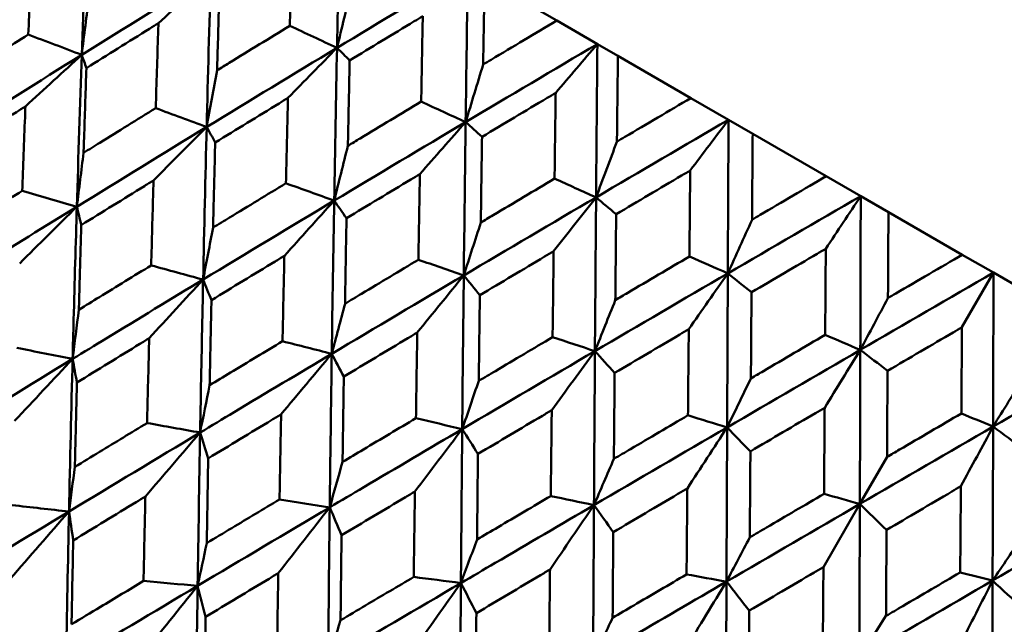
# Model space of a CAD drawing. Header units: millimetres. Extents: x 563 to 2732, y 83 to 2094.
# Tile 58 of 74: x 979.3 to 987.17, y 295.53 to 300.36. Entities that reach past the tile are written whole.
import ezdxf

# ---------------------------------------------------------------- set-up
doc = ezdxf.new("R2010")
doc.units = ezdxf.units.MM
doc.header["$LTSCALE"] = 10
doc.layers.add('Widoczne (ISO)', color=7, linetype='Continuous', lineweight=50)

msp = doc.modelspace()

# ---------------------------------------------------------------- linework, layer by layer
at = {"layer": 'Widoczne (ISO)'}
for p, q in [((983.5911, 300.3517), (983.015, 300.6843)), ((983.5911, 300.3517), (983.9164, 300.1639)), ((983.9164, 300.1639), (984.0802, 300.0693)), ((984.6632, 299.7327), (984.0802, 300.0693)), ((984.6632, 299.7327), (984.9643, 299.5589)), ((984.9643, 299.5589), (985.1572, 299.4475)), ((985.7449, 299.1082), (985.1572, 299.4475)), ((985.7449, 299.1082), (986.0204, 298.9491)), ((986.0204, 298.9491), (986.2418, 298.8213)), ((986.8319, 298.4806), (986.2418, 298.8213)), ((986.8319, 298.4806), (987.0808, 298.3369)), ((986.8287, 297.9002), (987.0808, 298.3369)), ((987.0808, 298.3369), (987.3298, 298.1931)), ((986.2304, 296.8639), (986.0134, 296.488)), ((985.7225, 295.9843), (986.0134, 296.488))]:
    msp.add_line(p, q, dxfattribs=at)
msp.add_circle((1001.597, 323.4797), 50, dxfattribs=at)
for points in [[(981.8623, 301.3498), (981.853, 300.945), (981.8443, 300.5396), (981.8362, 300.1337)], [(979.8408, 301.2857), (979.8251, 300.8836), (979.8103, 300.4808), (979.7964, 300.0774)], [(982.8811, 300.7616), (982.5321, 300.553), (982.1837, 300.3436), (981.8362, 300.1337)], [(982.8811, 300.7616), (982.8749, 300.355), (982.8691, 299.9479), (982.8638, 299.5404)], [(980.8272, 300.7162), (980.4826, 300.504), (980.139, 300.291), (979.7964, 300.0774)], [(980.4093, 300.3309), (980.5487, 300.4598), (980.688, 300.5883), (980.8272, 300.7162)], [(980.8272, 300.7162), (980.8156, 300.3117), (980.8047, 299.9067), (980.7946, 299.5011)], [(981.9497, 300.6093), (981.9117, 300.4505), (981.8738, 300.292), (981.8362, 300.1337)], [(979.8543, 300.5452), (979.8348, 300.3891), (979.8155, 300.2331), (979.7964, 300.0774)], [(981.8362, 300.1337), (981.7103, 300.1924), (981.5844, 300.2511), (981.4585, 300.3098)], [(979.7964, 300.0774), (979.654, 300.1316), (979.5116, 300.1857), (979.3693, 300.2399)], [(981.8362, 300.1337), (981.4882, 299.9234), (981.1409, 299.7126), (980.7946, 299.5011)], [(981.4441, 299.7335), (981.5749, 299.8673), (981.7056, 300.0007), (981.8362, 300.1337)], [(981.8362, 300.1337), (981.828, 299.7272), (981.8204, 299.3202), (981.8134, 298.9129)], [(981.8362, 300.1337), (981.8698, 300.1003), (981.9034, 300.0669), (981.937, 300.0335)], [(983.9164, 300.1639), (983.565, 299.9566), (983.2141, 299.7488), (982.8638, 299.5404)], [(983.5832, 299.774), (983.6944, 299.9044), (983.8055, 300.0343), (983.9164, 300.1639)], [(983.9164, 300.1639), (983.9127, 299.7559), (983.9092, 299.3475), (983.9059, 298.9387)], [(979.7964, 300.0774), (979.4534, 299.8635), (979.1115, 299.649), (978.7707, 299.4339)], [(979.3464, 299.6655), (979.4965, 299.8033), (979.6465, 299.9406), (979.7964, 300.0774)], [(979.7964, 300.0774), (979.7824, 299.6736), (979.7694, 299.2692), (979.7572, 298.8643)], [(979.7964, 300.0774), (979.8088, 300.0422), (979.8213, 300.0069), (979.8337, 299.9717)], [(983.0037, 300.0008), (982.9568, 299.8471), (982.9102, 299.6936), (982.8638, 299.5404)], [(980.8781, 299.9541), (980.8501, 299.8029), (980.8222, 299.6519), (980.7946, 299.5011)], [(982.8638, 299.5404), (982.7453, 299.5948), (982.6268, 299.6492), (982.5084, 299.7036)], [(980.7946, 299.5011), (980.6589, 299.5514), (980.5233, 299.6016), (980.3876, 299.6519)], [(980.7946, 299.5011), (980.4479, 299.2894), (980.102, 299.0771), (979.7572, 298.8643)], [(980.3702, 299.0745), (980.5118, 299.2172), (980.6532, 299.3594), (980.7946, 299.5011)], [(980.7946, 299.5011), (980.7844, 299.0951), (980.775, 298.6886), (980.7663, 298.2817)], [(980.7946, 299.5011), (980.8173, 299.4599), (980.84, 299.4188), (980.8627, 299.3776)], [(982.8638, 299.5404), (982.513, 299.3318), (982.1628, 299.1226), (981.8134, 298.9129)], [(982.498, 299.125), (982.6201, 299.2639), (982.742, 299.4024), (982.8638, 299.5404)], [(982.8638, 299.5404), (982.8584, 299.1323), (982.8534, 298.7239), (982.8488, 298.3151)], [(982.8638, 299.5404), (982.9074, 299.5012), (982.9511, 299.462), (982.9947, 299.4228)], [(984.9643, 299.5589), (984.6111, 299.3527), (984.2582, 299.1459), (983.9059, 298.9387)], [(984.6579, 299.1536), (984.7602, 299.289), (984.8623, 299.4242), (984.9643, 299.5589)], [(984.9643, 299.5589), (984.9622, 299.1499), (984.9603, 298.7406), (984.9584, 298.3311)], [(981.923, 299.3508), (981.8863, 299.2046), (981.8498, 299.0587), (981.8134, 298.9129)], [(984.0725, 299.3837), (984.0168, 299.2352), (983.9612, 299.0868), (983.9059, 298.9387)], [(979.8111, 299.2948), (979.793, 299.1511), (979.775, 299.0076), (979.7572, 298.8643)], [(981.8134, 298.9129), (981.685, 298.959), (981.5565, 299.0051), (981.428, 299.0512)], [(983.9059, 298.9387), (983.7953, 298.9886), (983.6847, 299.0384), (983.5742, 299.0883)], [(979.7572, 298.8643), (979.6119, 298.9061), (979.4665, 298.9479), (979.3211, 298.9897)], [(986.0204, 298.9491), (985.6662, 298.7435), (985.3122, 298.5374), (984.9584, 298.3311)], [(985.7411, 298.5281), (985.8344, 298.6688), (985.9275, 298.8091), (986.0204, 298.9491)], [(986.0204, 298.9491), (986.0195, 298.5395), (986.0184, 298.1297), (986.0172, 297.7197)], [(981.8134, 298.9129), (981.4636, 298.7029), (981.1145, 298.4925), (980.7663, 298.2817)], [(981.4151, 298.4712), (981.548, 298.6189), (981.6808, 298.7661), (981.8134, 298.9129)], [(981.8134, 298.9129), (981.8064, 298.505), (981.7999, 298.0968), (981.794, 297.6884)], [(981.8134, 298.9129), (981.8462, 298.8659), (981.8791, 298.8189), (981.9119, 298.7719)], [(983.9059, 298.9387), (983.553, 298.7313), (983.2006, 298.5234), (982.8488, 298.3151)], [(983.5668, 298.5079), (983.68, 298.6519), (983.793, 298.7956), (983.9059, 298.9387)], [(983.9059, 298.9387), (983.9026, 298.5295), (983.8995, 298.1199), (983.8967, 297.7101)], [(983.9059, 298.9387), (983.9594, 298.8939), (984.0129, 298.849), (984.0664, 298.8041)], [(979.3006, 298.4106), (979.4529, 298.5624), (979.6051, 298.7136), (979.7572, 298.8643)], [(979.7572, 298.8643), (979.7691, 298.8153), (979.7811, 298.7662), (979.793, 298.7172)], [(982.9849, 298.7377), (982.9394, 298.5967), (982.894, 298.4558), (982.8488, 298.3151)], [(985.152, 298.7604), (985.0873, 298.6171), (985.0228, 298.4739), (984.9584, 298.3311)], [(980.8459, 298.6973), (980.8192, 298.5586), (980.7927, 298.4201), (980.7663, 298.2817)], [(982.8488, 298.3151), (982.728, 298.3568), (982.6072, 298.3985), (982.4864, 298.4402)], [(984.9584, 298.3311), (984.8562, 298.3761), (984.7539, 298.4212), (984.6516, 298.4662)], [(980.7663, 298.2817), (980.6279, 298.3195), (980.4894, 298.3573), (980.3509, 298.3951)], [(984.9584, 298.3311), (984.6042, 298.1244), (984.2502, 297.9174), (983.8967, 297.7101)], [(984.6464, 297.8846), (984.7506, 298.0338), (984.8546, 298.1827), (984.9584, 298.3311)], [(984.9584, 298.3311), (984.9565, 297.921), (984.9547, 297.5107), (984.953, 297.1003)], [(984.9584, 298.3311), (985.0215, 298.2806), (985.0846, 298.2302), (985.1477, 298.1798)], [(987.0808, 298.3369), (986.7262, 298.1315), (986.3717, 297.9257), (986.0172, 297.7197)], [(987.0808, 298.3369), (987.0802, 297.9271), (987.0793, 297.5172), (987.0782, 297.1072)], [(980.3354, 297.8131), (980.4791, 297.9699), (980.6228, 298.1261), (980.7663, 298.2817)], [(980.7663, 298.2817), (980.7884, 298.2268), (980.8105, 298.1719), (980.8326, 298.117)], [(982.8488, 298.3151), (982.4966, 298.1065), (982.145, 297.8976), (981.794, 297.6884)], [(982.477, 297.8581), (982.6011, 298.0109), (982.725, 298.1632), (982.8488, 298.3151)], [(982.8488, 298.3151), (982.8442, 297.9058), (982.84, 297.4963), (982.8362, 297.0866)], [(982.8488, 298.3151), (982.8916, 298.2623), (982.9343, 298.2096), (982.9771, 298.1569)], [(981.8998, 298.0889), (981.8644, 297.9552), (981.8291, 297.8217), (981.794, 297.6884)], [(984.0596, 298.1172), (984.0051, 297.9813), (983.9508, 297.8456), (983.8967, 297.7101)], [(986.238, 298.1335), (986.1642, 297.9953), (986.0907, 297.8574), (986.0172, 297.7197)], [(979.7735, 298.0408), (979.7566, 297.9095), (979.7399, 297.7784), (979.7233, 297.6474)], [(981.794, 297.6884), (981.6629, 297.7219), (981.5319, 297.7554), (981.4008, 297.7889)], [(983.8967, 297.7101), (983.784, 297.7471), (983.6713, 297.7842), (983.5585, 297.8212)], [(986.0172, 297.7197), (985.9237, 297.7598), (985.8301, 297.7998), (985.7365, 297.8399)], [(979.7233, 297.6474), (979.5749, 297.6768), (979.4265, 297.7062), (979.2781, 297.7356)], [(981.3893, 297.2047), (981.5244, 297.3664), (981.6592, 297.5277), (981.794, 297.6884)], [(981.794, 297.6884), (981.8261, 297.6277), (981.8582, 297.567), (981.8904, 297.5063)], [(983.8967, 297.7101), (983.5428, 297.5025), (983.1892, 297.2947), (982.8362, 297.0866)], [(983.5517, 297.2376), (983.6669, 297.3956), (983.7819, 297.553), (983.8967, 297.7101)], [(983.8967, 297.7101), (983.8939, 297.2998), (983.8913, 296.8894), (983.8889, 296.4789)], [(983.8967, 297.7101), (983.9492, 297.6517), (984.0017, 297.5934), (984.0541, 297.535)], [(986.0172, 297.7197), (985.6623, 297.5135), (985.3075, 297.307), (984.953, 297.1003)], [(985.7323, 297.2577), (985.8275, 297.4121), (985.9225, 297.5661), (986.0172, 297.7197)], [(986.0172, 297.7197), (986.0161, 297.3092), (986.0148, 296.8986), (986.0134, 296.488)], [(986.0172, 297.7197), (986.0897, 297.6639), (986.1621, 297.6081), (986.2346, 297.5523)], [(988.1412, 297.7247), (987.787, 297.5191), (987.4326, 297.3132), (987.0782, 297.1072)], [(979.7233, 297.6474), (979.3766, 297.4355), (979.0305, 297.2231), (978.6853, 297.0103)], [(979.2599, 297.1513), (979.4144, 297.3172), (979.5689, 297.4826), (979.7233, 297.6474)], [(979.7233, 297.6474), (979.7129, 297.2413), (979.7033, 296.8347), (979.6946, 296.4275)], [(979.7233, 297.6474), (979.7348, 297.5844), (979.7464, 297.5215), (979.7579, 297.4586)], [(982.9686, 297.4718), (982.9244, 297.3432), (982.8802, 297.2148), (982.8362, 297.0866)], [(985.1428, 297.4918), (985.0794, 297.3611), (985.0161, 297.2306), (984.953, 297.1003)], [(987.3261, 297.5052), (987.2433, 297.3723), (987.1607, 297.2397), (987.0782, 297.1072)], [(980.8183, 297.4376), (980.7929, 297.3113), (980.7675, 297.1851), (980.7423, 297.059)], [(982.8362, 297.0866), (982.713, 297.1156), (982.5898, 297.1446), (982.4666, 297.1736)], [(984.953, 297.1003), (984.8487, 297.1324), (984.7445, 297.1645), (984.6402, 297.1967)], [(987.0782, 297.1072), (986.9936, 297.1421), (986.909, 297.1769), (986.8245, 297.2117)], [(980.7423, 297.059), (980.3925, 296.849), (980.0432, 296.6384), (979.6946, 296.4275)], [(980.3048, 296.548), (980.4507, 296.7189), (980.5966, 296.8893), (980.7423, 297.059)], [(980.7423, 297.059), (980.601, 297.0843), (980.4598, 297.1096), (980.3185, 297.1349)], [(980.7423, 297.059), (980.735, 296.6512), (980.7284, 296.2428), (980.7225, 295.8341)], [(980.7423, 297.059), (980.7639, 296.9903), (980.7855, 296.9216), (980.8071, 296.8528)], [(982.4582, 296.5876), (982.5843, 296.7544), (982.7104, 296.9208), (982.8362, 297.0866)], [(982.8362, 297.0866), (982.8781, 297.0203), (982.9201, 296.9539), (982.962, 296.8876)], [(984.953, 297.1003), (984.598, 296.8933), (984.2432, 296.6862), (983.8889, 296.4789)], [(984.635, 296.6122), (984.7412, 296.7753), (984.8472, 296.938), (984.953, 297.1003)], [(984.953, 297.1003), (984.9512, 296.6894), (984.9495, 296.2784), (984.9478, 295.8675)], [(984.953, 297.1003), (985.0149, 297.0365), (985.0768, 296.9726), (985.1388, 296.9088)], [(987.0782, 297.1072), (986.7232, 296.901), (986.3683, 296.6945), (986.0134, 296.488)], [(986.8204, 296.6294), (986.9066, 296.7891), (986.9925, 296.9483), (987.0782, 297.1072)], [(987.0782, 297.1072), (987.077, 296.6967), (987.0755, 296.2862), (987.0738, 295.8758)], [(987.0782, 297.1072), (987.1596, 297.0462), (987.2411, 296.9852), (987.3226, 296.9241)], [(981.8802, 296.8245), (981.846, 296.7032), (981.8119, 296.5821), (981.7778, 296.4612)], [(984.0482, 296.8485), (983.9949, 296.7251), (983.9418, 296.6019), (983.8889, 296.4789)], [(979.7414, 296.7843), (979.7257, 296.6653), (979.7101, 296.5463), (979.6946, 296.4275)], [(981.7778, 296.4612), (981.6442, 296.4821), (981.5105, 296.503), (981.3768, 296.5239)], [(983.8889, 296.4789), (983.7739, 296.5031), (983.659, 296.5273), (983.544, 296.5515)], [(986.0134, 296.488), (985.918, 296.5151), (985.8226, 296.5421), (985.7272, 296.5691)], [(979.6946, 296.4275), (979.5432, 296.4446), (979.3917, 296.4616), (979.2402, 296.4787)], [(981.7778, 296.4612), (981.4256, 296.2525), (981.0738, 296.0434), (980.7225, 295.8341)], [(981.3666, 295.9349), (981.5039, 296.1109), (981.6409, 296.2863), (981.7778, 296.4612)], [(981.7778, 296.4612), (981.773, 296.0519), (981.7687, 295.6422), (981.7649, 295.2322)], [(981.7778, 296.4612), (981.8093, 296.3867), (981.8408, 296.3123), (981.8724, 296.2378)], [(983.5377, 295.9643), (983.6549, 296.1363), (983.772, 296.3079), (983.8889, 296.4789)], [(983.8889, 296.4789), (983.9404, 296.407), (983.9919, 296.3351), (984.0434, 296.2632)], [(986.0134, 296.488), (985.6581, 296.2813), (985.3028, 296.0744), (984.9478, 295.8675)], [(986.0134, 296.488), (986.012, 296.0769), (986.0105, 295.6659), (986.0088, 295.2549)], [(986.0134, 296.488), (986.0845, 296.4189), (986.1556, 296.3498), (986.2267, 296.2807)], [(988.137, 296.4959), (987.7828, 296.2892), (987.4283, 296.0825), (987.0738, 295.8758)], [(979.6946, 296.4275), (979.3463, 296.2168), (978.9986, 296.0057), (978.6517, 295.7943)], [(979.2242, 295.8885), (979.3811, 296.0688), (979.5379, 296.2485), (979.6946, 296.4275)], [(979.6946, 296.4275), (979.6859, 296.0208), (979.678, 295.6135), (979.671, 295.2058)], [(979.6946, 296.4275), (979.7058, 296.3507), (979.7171, 296.2738), (979.7283, 296.1969)], [(982.9549, 296.204), (982.9118, 296.0879), (982.8688, 295.9719), (982.8259, 295.8561)], [(985.1341, 296.2215), (985.0719, 296.1033), (985.0098, 295.9853), (984.9478, 295.8675)], [(987.318, 296.236), (987.2365, 296.1157), (987.1551, 295.9956), (987.0738, 295.8758)], [(980.7953, 296.1758), (980.7709, 296.0618), (980.7467, 295.9479), (980.7225, 295.8341)], [(982.8259, 295.8561), (982.7002, 295.8724), (982.5746, 295.8886), (982.4489, 295.9049)], [(984.9478, 295.8675), (984.8415, 295.8867), (984.7352, 295.906), (984.6289, 295.9252)], [(987.0738, 295.8758), (986.9876, 295.8975), (986.9013, 295.9193), (986.8151, 295.941)], [(980.7225, 295.8341), (980.3714, 295.6249), (980.0209, 295.4155), (979.671, 295.2058)], [(980.2781, 295.28), (980.4264, 295.4653), (980.5745, 295.65), (980.7225, 295.8341)], [(980.7225, 295.8341), (980.5784, 295.8469), (980.4342, 295.8597), (980.2901, 295.8725)], [(980.7225, 295.8341), (980.7165, 295.4257), (980.7113, 295.0169), (980.7068, 294.6078)], [(980.7225, 295.8341), (980.7437, 295.7515), (980.7649, 295.6688), (980.7861, 295.5861)], [(982.8259, 295.8561), (982.472, 295.6484), (982.1183, 295.4404), (981.7649, 295.2322)], [(982.4414, 295.3144), (982.5697, 295.4955), (982.6979, 295.6761), (982.8259, 295.8561)], [(982.8259, 295.8561), (982.8228, 295.4458), (982.8201, 295.0352), (982.8177, 294.6244)], [(982.8259, 295.8561), (982.8671, 295.7761), (982.9082, 295.696), (982.9494, 295.6159)], [(984.6236, 295.3373), (984.7319, 295.5145), (984.84, 295.6913), (984.9478, 295.8675)], [(984.9478, 295.8675), (985.0086, 295.7903), (985.0694, 295.713), (985.1302, 295.6357)], [(987.0738, 295.8758), (986.7189, 295.6688), (986.3638, 295.4619), (986.0088, 295.2549)], [(986.8101, 295.3564), (986.8983, 295.5299), (986.9862, 295.7031), (987.0738, 295.8758)], [(987.0738, 295.8758), (987.0721, 295.4649), (987.07, 295.0541), (987.0677, 294.6436)], [(987.0738, 295.8758), (987.1538, 295.8016), (987.2337, 295.7274), (987.3137, 295.6531)], [(984.0382, 295.5786), (983.9861, 295.4676), (983.9342, 295.3568), (983.8823, 295.2462)], [(986.2222, 295.5933), (986.151, 295.4803), (986.0798, 295.3676), (986.0088, 295.2549)], [(981.8642, 295.5588), (981.831, 295.4498), (981.7979, 295.341), (981.7649, 295.2322)]]:
    msp.add_open_spline(points, degree=3, dxfattribs=at)
for points, knots in [([(979.3693, 300.2399), (979.3773, 300.4375), (979.3856, 300.6349), (979.3952, 300.8598), (979.3964, 300.8874), (979.3976, 300.915)], [0.01044349, 0.01044349, 0.01044349, 0.01044349, 0.07085106, 0.07085106, 0.07930241, 0.07930241, 0.07930241, 0.07930241]), ([(981.4585, 300.3098), (981.4636, 300.5103), (981.4689, 300.7108), (981.475, 300.9376), (981.4757, 300.964), (981.4764, 300.9904)], [0.00523804, 0.00523804, 0.00523804, 0.00523804, 0.06606705, 0.06606705, 0.07409033, 0.07409033, 0.07409033, 0.07409033]), ([(983.015, 300.6843), (983.0115, 300.4812), (983.0081, 300.278), (983.0045, 300.0501), (983.0041, 300.0254), (983.0037, 300.0008)], [0, 0, 0, 0, 0.06135239, 0.06135239, 0.06879633, 0.06879633, 0.06879633, 0.06879633]), ([(980.8975, 300.6337), (980.8919, 300.4453), (980.8865, 300.2568), (980.8802, 300.0301), (980.8791, 299.9921), (980.8781, 299.9541)], [0.00418374, 0.00418374, 0.00418374, 0.00418374, 0.06147247, 0.06147247, 0.07302352, 0.07302352, 0.07302352, 0.07302352]), ([(982.5213, 300.3871), (982.4986, 300.3734), (982.4759, 300.3597), (982.2809, 300.242), (982.1089, 300.1378), (981.937, 300.0335)], [0.05804162, 0.05804162, 0.05804162, 0.05804162, 0.06605559, 0.06605559, 0.12689392, 0.12689392, 0.12689392, 0.12689392]), ([(982.5084, 299.7036), (982.5121, 299.905), (982.5159, 300.1063), (982.5203, 300.334), (982.5208, 300.3606), (982.5213, 300.3871)], [0.00523804, 0.00523804, 0.00523804, 0.00523804, 0.06606705, 0.06606705, 0.07409033, 0.07409033, 0.07409033, 0.07409033]), ([(980.4093, 300.3309), (980.3857, 300.3163), (980.3622, 300.3016), (980.1701, 300.182), (980.0018, 300.077), (979.8337, 299.9717)], [0.06241522, 0.06241522, 0.06241522, 0.06241522, 0.0708546, 0.0708546, 0.13127416, 0.13127416, 0.13127416, 0.13127416]), ([(980.3876, 299.6519), (980.3938, 299.8506), (980.4001, 300.0492), (980.4074, 300.2754), (980.4083, 300.3032), (980.4093, 300.3309)], [0.01044349, 0.01044349, 0.01044349, 0.01044349, 0.07085106, 0.07085106, 0.07930241, 0.07930241, 0.07930241, 0.07930241]), ([(980.8781, 299.9541), (980.9105, 299.974), (980.9429, 299.9939), (981.1362, 300.1126), (981.2972, 300.2112), (981.4585, 300.3098)], [0.04993807, 0.04993807, 0.04993807, 0.04993807, 0.0614821, 0.0614821, 0.11877783, 0.11877783, 0.11877783, 0.11877783]), ([(983.0037, 300.0008), (983.0248, 300.0134), (983.046, 300.0261), (983.2416, 300.1432), (983.4162, 300.2475), (983.5911, 300.3517)], [0.05393723, 0.05393723, 0.05393723, 0.05393723, 0.06137399, 0.06137399, 0.12273355, 0.12273355, 0.12273355, 0.12273355]), ([(978.7994, 299.8789), (978.8423, 299.9062), (978.8853, 299.9335), (979.075, 300.0539), (979.2221, 300.1469), (979.3693, 300.2399)], [0.04598621, 0.04598621, 0.04598621, 0.04598621, 0.06155279, 0.06155279, 0.11473062, 0.11473062, 0.11473062, 0.11473062]), ([(984.0802, 300.0693), (984.0778, 299.8656), (984.0755, 299.6618), (984.073, 299.4332), (984.0728, 299.4084), (984.0725, 299.3837)], [0, 0, 0, 0, 0.06135239, 0.06135239, 0.06879633, 0.06879633, 0.06879633, 0.06879633]), ([(979.8337, 299.9717), (979.8277, 299.7973), (979.8218, 299.6228), (979.8144, 299.3971), (979.8127, 299.3459), (979.8111, 299.2948)], [0.00838421, 0.00838421, 0.00838421, 0.00838421, 0.06155515, 0.06155515, 0.07712864, 0.07712864, 0.07712864, 0.07712864]), ([(981.937, 300.0335), (981.933, 299.8442), (981.929, 299.6549), (981.9245, 299.4272), (981.9237, 299.389), (981.923, 299.3508)], [0.00418374, 0.00418374, 0.00418374, 0.00418374, 0.06147247, 0.06147247, 0.07302352, 0.07302352, 0.07302352, 0.07302352]), ([(981.4441, 299.7335), (981.4203, 299.7189), (981.3965, 299.7044), (981.2025, 299.586), (981.0325, 299.4819), (980.8627, 299.3776)], [0.06241522, 0.06241522, 0.06241522, 0.06241522, 0.0708546, 0.0708546, 0.13127416, 0.13127416, 0.13127416, 0.13127416]), ([(981.428, 299.0512), (981.4326, 299.2508), (981.4373, 299.4504), (981.4428, 299.6777), (981.4434, 299.7056), (981.4441, 299.7335)], [0.01044349, 0.01044349, 0.01044349, 0.01044349, 0.07085106, 0.07085106, 0.07930241, 0.07930241, 0.07930241, 0.07930241]), ([(983.5832, 299.774), (983.5603, 299.7604), (983.5375, 299.7468), (983.3412, 299.6299), (983.1679, 299.5264), (982.9947, 299.4228)], [0.05804162, 0.05804162, 0.05804162, 0.05804162, 0.06605559, 0.06605559, 0.12689392, 0.12689392, 0.12689392, 0.12689392]), ([(983.5742, 299.0883), (983.5768, 299.2903), (983.5794, 299.4923), (983.5825, 299.7208), (983.5828, 299.7474), (983.5832, 299.774)], [0.00523804, 0.00523804, 0.00523804, 0.00523804, 0.06606705, 0.06606705, 0.07409033, 0.07409033, 0.07409033, 0.07409033]), ([(979.3464, 299.6655), (979.3223, 299.6503), (979.2981, 299.6351), (979.1076, 299.5149), (978.9415, 299.4098), (978.7756, 299.3046)], [0.06686277, 0.06686277, 0.06686277, 0.06686277, 0.07557848, 0.07557848, 0.13558897, 0.13558897, 0.13558897, 0.13558897]), ([(979.3211, 298.9897), (979.3282, 299.1865), (979.3356, 299.3832), (979.3442, 299.6083), (979.3453, 299.6369), (979.3464, 299.6655)], [0.01556037, 0.01556037, 0.01556037, 0.01556037, 0.07555527, 0.07555527, 0.08428623, 0.08428623, 0.08428623, 0.08428623]), ([(981.923, 299.3508), (981.9556, 299.3706), (981.9883, 299.3903), (982.1833, 299.508), (982.3458, 299.6058), (982.5084, 299.7036)], [0.04993807, 0.04993807, 0.04993807, 0.04993807, 0.0614821, 0.0614821, 0.11877783, 0.11877783, 0.11877783, 0.11877783]), ([(984.0725, 299.3837), (984.0938, 299.3963), (984.115, 299.4089), (984.3118, 299.5253), (984.4875, 299.629), (984.6632, 299.7327)], [0.05393723, 0.05393723, 0.05393723, 0.05393723, 0.06137399, 0.06137399, 0.12273355, 0.12273355, 0.12273355, 0.12273355]), ([(979.8111, 299.2948), (979.8545, 299.3218), (979.898, 299.3488), (980.09, 299.4679), (980.2387, 299.56), (980.3876, 299.6519)], [0.04598621, 0.04598621, 0.04598621, 0.04598621, 0.06155279, 0.06155279, 0.11473062, 0.11473062, 0.11473062, 0.11473062]), ([(982.9947, 299.4228), (982.9919, 299.2329), (982.9891, 299.0428), (982.9859, 298.8144), (982.9854, 298.7761), (982.9849, 298.7377)], [0.00418374, 0.00418374, 0.00418374, 0.00418374, 0.06147247, 0.06147247, 0.07302352, 0.07302352, 0.07302352, 0.07302352]), ([(985.1572, 299.4475), (985.1556, 299.2433), (985.1541, 299.0391), (985.1524, 298.81), (985.1522, 298.7852), (985.152, 298.7604)], [0, 0, 0, 0, 0.06135239, 0.06135239, 0.06879633, 0.06879633, 0.06879633, 0.06879633]), ([(980.8627, 299.3776), (980.8582, 299.2023), (980.8538, 299.027), (980.8483, 298.8001), (980.8471, 298.7487), (980.8459, 298.6973)], [0.00838421, 0.00838421, 0.00838421, 0.00838421, 0.06155515, 0.06155515, 0.07712864, 0.07712864, 0.07712864, 0.07712864]), ([(982.498, 299.125), (982.474, 299.1106), (982.4501, 299.0962), (982.2545, 298.9786), (982.0831, 298.8753), (981.9119, 298.7719)], [0.06241522, 0.06241522, 0.06241522, 0.06241522, 0.0708546, 0.0708546, 0.13127416, 0.13127416, 0.13127416, 0.13127416]), ([(982.4864, 298.4402), (982.4897, 298.6405), (982.4931, 298.8408), (982.497, 299.069), (982.4975, 299.097), (982.498, 299.125)], [0.01044349, 0.01044349, 0.01044349, 0.01044349, 0.07085106, 0.07085106, 0.07930241, 0.07930241, 0.07930241, 0.07930241]), ([(984.6579, 299.1536), (984.6349, 299.14), (984.6119, 299.1265), (984.4147, 299.0101), (984.2405, 298.9072), (984.0664, 298.8041)], [0.05804162, 0.05804162, 0.05804162, 0.05804162, 0.06605559, 0.06605559, 0.12689392, 0.12689392, 0.12689392, 0.12689392]), ([(984.6516, 298.4662), (984.6535, 298.6687), (984.6553, 298.8711), (984.6574, 299.1002), (984.6576, 299.1269), (984.6579, 299.1536)], [0.00523804, 0.00523804, 0.00523804, 0.00523804, 0.06606705, 0.06606705, 0.07409033, 0.07409033, 0.07409033, 0.07409033]), ([(985.152, 298.7604), (985.1734, 298.773), (985.1947, 298.7855), (985.3923, 298.9015), (985.5685, 299.0049), (985.7449, 299.1082)], [0.05393723, 0.05393723, 0.05393723, 0.05393723, 0.06137399, 0.06137399, 0.12273355, 0.12273355, 0.12273355, 0.12273355]), ([(980.3702, 299.0745), (980.3458, 299.0594), (980.3214, 299.0443), (980.1287, 298.9253), (979.9608, 298.8213), (979.793, 298.7172)], [0.06686277, 0.06686277, 0.06686277, 0.06686277, 0.07557848, 0.07557848, 0.13558897, 0.13558897, 0.13558897, 0.13558897]), ([(980.3509, 298.3951), (980.3564, 298.5929), (980.362, 298.7906), (980.3685, 299.017), (980.3694, 299.0457), (980.3702, 299.0745)], [0.01556037, 0.01556037, 0.01556037, 0.01556037, 0.07555527, 0.07555527, 0.08428623, 0.08428623, 0.08428623, 0.08428623]), ([(980.8459, 298.6973), (980.8898, 298.7241), (980.9337, 298.7508), (981.1276, 298.8689), (981.2777, 298.9601), (981.428, 299.0512)], [0.04598621, 0.04598621, 0.04598621, 0.04598621, 0.06155279, 0.06155279, 0.11473062, 0.11473062, 0.11473062, 0.11473062]), ([(982.9849, 298.7377), (983.0178, 298.7573), (983.0507, 298.7769), (983.247, 298.8939), (983.4105, 298.9911), (983.5742, 299.0883)], [0.04993807, 0.04993807, 0.04993807, 0.04993807, 0.0614821, 0.0614821, 0.11877783, 0.11877783, 0.11877783, 0.11877783]), ([(978.7497, 298.6319), (978.8038, 298.6659), (978.858, 298.6999), (979.0483, 298.8192), (979.1846, 298.9045), (979.3211, 298.9897)], [0.04208868, 0.04208868, 0.04208868, 0.04208868, 0.06158988, 0.06158988, 0.11059803, 0.11059803, 0.11059803, 0.11059803]), ([(979.7572, 298.8643), (979.501, 298.7062), (979.2454, 298.5478), (978.9018, 298.334), (978.8134, 298.2789), (978.7249, 298.2238)], [0.3692784, 0.3692784, 0.3692784, 0.3692784, 0.4608442, 0.4608442, 0.492629, 0.492629, 0.492629, 0.492629]), ([(979.7572, 298.8643), (979.7482, 298.5635), (979.7396, 298.2624), (979.7288, 297.8566), (979.726, 297.752), (979.7233, 297.6474)], [0.3692784, 0.3692784, 0.3692784, 0.3692784, 0.4608442, 0.4608442, 0.492629, 0.492629, 0.492629, 0.492629]), ([(984.0664, 298.8041), (984.0644, 298.6136), (984.0625, 298.4231), (984.0603, 298.1941), (984.0599, 298.1557), (984.0596, 298.1172)], [0.00418374, 0.00418374, 0.00418374, 0.00418374, 0.06147247, 0.06147247, 0.07302352, 0.07302352, 0.07302352, 0.07302352]), ([(986.2418, 298.8213), (986.2407, 298.6168), (986.2396, 298.4124), (986.2383, 298.1831), (986.2381, 298.1583), (986.238, 298.1335)], [0, 0, 0, 0, 0.06135239, 0.06135239, 0.06879633, 0.06879633, 0.06879633, 0.06879633]), ([(979.793, 298.7172), (979.7882, 298.556), (979.7834, 298.3948), (979.777, 298.1693), (979.7752, 298.1051), (979.7735, 298.0408)], [0.01259731, 0.01259731, 0.01259731, 0.01259731, 0.06159863, 0.06159863, 0.08110666, 0.08110666, 0.08110666, 0.08110666]), ([(981.9119, 298.7719), (981.9086, 298.5959), (981.9055, 298.4198), (981.9016, 298.192), (981.9007, 298.1405), (981.8998, 298.0889)], [0.00838421, 0.00838421, 0.00838421, 0.00838421, 0.06155515, 0.06155515, 0.07712864, 0.07712864, 0.07712864, 0.07712864]), ([(983.5668, 298.5079), (983.5427, 298.4936), (983.5186, 298.4792), (983.3219, 298.3623), (983.1494, 298.2597), (982.9771, 298.1569)], [0.06241522, 0.06241522, 0.06241522, 0.06241522, 0.0708546, 0.0708546, 0.13127416, 0.13127416, 0.13127416, 0.13127416]), ([(983.5585, 297.8212), (983.5609, 298.0221), (983.5633, 298.2229), (983.5662, 298.4517), (983.5665, 298.4798), (983.5668, 298.5079)], [0.01044349, 0.01044349, 0.01044349, 0.01044349, 0.07085106, 0.07085106, 0.07930241, 0.07930241, 0.07930241, 0.07930241]), ([(985.7411, 298.5281), (985.7181, 298.5146), (985.6951, 298.5011), (985.4972, 298.3851), (985.3224, 298.2825), (985.1477, 298.1798)], [0.05804162, 0.05804162, 0.05804162, 0.05804162, 0.06605559, 0.06605559, 0.12689392, 0.12689392, 0.12689392, 0.12689392]), ([(985.7365, 297.8399), (985.7379, 298.0426), (985.7393, 298.2453), (985.7408, 298.4747), (985.741, 298.5014), (985.7411, 298.5281)], [0.00523804, 0.00523804, 0.00523804, 0.00523804, 0.06606705, 0.06606705, 0.07409033, 0.07409033, 0.07409033, 0.07409033]), ([(986.238, 298.1335), (986.2594, 298.146), (986.2808, 298.1585), (986.4787, 298.2743), (986.6553, 298.3775), (986.8319, 298.4806)], [0.05393723, 0.05393723, 0.05393723, 0.05393723, 0.06137399, 0.06137399, 0.12273355, 0.12273355, 0.12273355, 0.12273355]), ([(981.4151, 298.4712), (981.3905, 298.4562), (981.3658, 298.4413), (981.1715, 298.3233), (981.002, 298.2202), (980.8326, 298.117)], [0.06686277, 0.06686277, 0.06686277, 0.06686277, 0.07557848, 0.07557848, 0.13558897, 0.13558897, 0.13558897, 0.13558897]), ([(981.4008, 297.7889), (981.4048, 297.9876), (981.409, 298.1861), (981.4139, 298.4134), (981.4145, 298.4423), (981.4151, 298.4712)], [0.01556037, 0.01556037, 0.01556037, 0.01556037, 0.07555527, 0.07555527, 0.08428623, 0.08428623, 0.08428623, 0.08428623]), ([(981.8998, 298.0889), (981.944, 298.1154), (981.9883, 298.1419), (982.1837, 298.2591), (982.335, 298.3497), (982.4864, 298.4402)], [0.04598621, 0.04598621, 0.04598621, 0.04598621, 0.06155279, 0.06155279, 0.11473062, 0.11473062, 0.11473062, 0.11473062]), ([(984.0596, 298.1172), (984.0926, 298.1368), (984.1257, 298.1563), (984.323, 298.2727), (984.4873, 298.3695), (984.6516, 298.4662)], [0.04993807, 0.04993807, 0.04993807, 0.04993807, 0.0614821, 0.0614821, 0.11877783, 0.11877783, 0.11877783, 0.11877783]), ([(979.7735, 298.0408), (979.8282, 298.0745), (979.8829, 298.1081), (980.0753, 298.2263), (980.2131, 298.3107), (980.3509, 298.3951)], [0.04208868, 0.04208868, 0.04208868, 0.04208868, 0.06158988, 0.06158988, 0.11059803, 0.11059803, 0.11059803, 0.11059803]), ([(980.7663, 298.2817), (980.5076, 298.125), (980.2493, 297.9682), (979.9021, 297.7565), (979.8127, 297.702), (979.7233, 297.6474)], [0.3692784, 0.3692784, 0.3692784, 0.3692784, 0.4608442, 0.4608442, 0.492629, 0.492629, 0.492629, 0.492629]), ([(980.7663, 298.2817), (980.7598, 297.9794), (980.7538, 297.6769), (980.7461, 297.2693), (980.7442, 297.1642), (980.7423, 297.059)], [0.3692784, 0.3692784, 0.3692784, 0.3692784, 0.4608442, 0.4608442, 0.492629, 0.492629, 0.492629, 0.492629]), ([(985.1477, 298.1798), (985.1464, 297.989), (985.145, 297.7981), (985.1434, 297.5688), (985.1431, 297.5303), (985.1428, 297.4918)], [0.00418374, 0.00418374, 0.00418374, 0.00418374, 0.06147247, 0.06147247, 0.07302352, 0.07302352, 0.07302352, 0.07302352]), ([(980.8326, 298.117), (980.8291, 297.9551), (980.8256, 297.7931), (980.821, 297.5666), (980.8196, 297.5021), (980.8183, 297.4376)], [0.01259731, 0.01259731, 0.01259731, 0.01259731, 0.06159863, 0.06159863, 0.08110666, 0.08110666, 0.08110666, 0.08110666]), ([(982.9771, 298.1569), (982.9748, 297.9803), (982.9726, 297.8037), (982.9699, 297.5753), (982.9693, 297.5235), (982.9686, 297.4718)], [0.00838421, 0.00838421, 0.00838421, 0.00838421, 0.06155515, 0.06155515, 0.07712864, 0.07712864, 0.07712864, 0.07712864]), ([(982.477, 297.8581), (982.4522, 297.8432), (982.4274, 297.8284), (982.2317, 297.7112), (982.0609, 297.6088), (981.8904, 297.5063)], [0.06686277, 0.06686277, 0.06686277, 0.06686277, 0.07557848, 0.07557848, 0.13558897, 0.13558897, 0.13558897, 0.13558897]), ([(982.4666, 297.1736), (982.4695, 297.3729), (982.4725, 297.5721), (982.4761, 297.8002), (982.4766, 297.8291), (982.477, 297.8581)], [0.01556037, 0.01556037, 0.01556037, 0.01556037, 0.07555527, 0.07555527, 0.08428623, 0.08428623, 0.08428623, 0.08428623]), ([(984.6464, 297.8846), (984.6222, 297.8704), (984.598, 297.8561), (984.4005, 297.7396), (984.2273, 297.6374), (984.0541, 297.535)], [0.06241522, 0.06241522, 0.06241522, 0.06241522, 0.0708546, 0.0708546, 0.13127416, 0.13127416, 0.13127416, 0.13127416]), ([(984.6402, 297.1967), (984.642, 297.3979), (984.6438, 297.5991), (984.6459, 297.8283), (984.6461, 297.8565), (984.6464, 297.8846)], [0.01044349, 0.01044349, 0.01044349, 0.01044349, 0.07085106, 0.07085106, 0.07930241, 0.07930241, 0.07930241, 0.07930241]), ([(986.8287, 297.9002), (986.8057, 297.8867), (986.7826, 297.8732), (986.5845, 297.7573), (986.4095, 297.6548), (986.2346, 297.5523)], [0.05804162, 0.05804162, 0.05804162, 0.05804162, 0.06605559, 0.06605559, 0.12689392, 0.12689392, 0.12689392, 0.12689392]), ([(986.8245, 297.2117), (986.8258, 297.4145), (986.8271, 297.6172), (986.8284, 297.8467), (986.8286, 297.8735), (986.8287, 297.9002)], [0.00523804, 0.00523804, 0.00523804, 0.00523804, 0.06606705, 0.06606705, 0.07409033, 0.07409033, 0.07409033, 0.07409033]), ([(980.3354, 297.8131), (980.3106, 297.798), (980.2858, 297.7828), (980.0932, 297.6647), (979.9254, 297.5617), (979.7579, 297.4586)], [0.07138254, 0.07138254, 0.07138254, 0.07138254, 0.08018544, 0.08018544, 0.13983561, 0.13983561, 0.13983561, 0.13983561]), ([(980.3185, 297.1349), (980.3232, 297.332), (980.3281, 297.5289), (980.3339, 297.7549), (980.3347, 297.784), (980.3354, 297.8131)], [0.02053386, 0.02053386, 0.02053386, 0.02053386, 0.08016461, 0.08016461, 0.08898694, 0.08898694, 0.08898694, 0.08898694]), ([(980.8183, 297.4376), (980.8736, 297.4709), (980.9288, 297.5043), (981.1229, 297.6215), (981.2618, 297.7052), (981.4008, 297.7889)], [0.04208868, 0.04208868, 0.04208868, 0.04208868, 0.06158988, 0.06158988, 0.11059803, 0.11059803, 0.11059803, 0.11059803]), ([(982.9686, 297.4718), (983.0131, 297.4982), (983.0576, 297.5245), (983.2542, 297.6411), (983.4063, 297.7312), (983.5585, 297.8212)], [0.04598621, 0.04598621, 0.04598621, 0.04598621, 0.06155279, 0.06155279, 0.11473062, 0.11473062, 0.11473062, 0.11473062]), ([(985.1428, 297.4918), (985.176, 297.5113), (985.2092, 297.5307), (985.407, 297.6468), (985.5717, 297.7434), (985.7365, 297.8399)], [0.04993807, 0.04993807, 0.04993807, 0.04993807, 0.0614821, 0.0614821, 0.11877783, 0.11877783, 0.11877783, 0.11877783]), ([(981.794, 297.6884), (981.5332, 297.5329), (981.2729, 297.3772), (980.9227, 297.1673), (980.8325, 297.1132), (980.7423, 297.059)], [0.3692784, 0.3692784, 0.3692784, 0.3692784, 0.4608442, 0.4608442, 0.492629, 0.492629, 0.492629, 0.492629]), ([(981.794, 297.6884), (981.7896, 297.3849), (981.7855, 297.0813), (981.7804, 296.6721), (981.7791, 296.5667), (981.7778, 296.4612)], [0.3692784, 0.3692784, 0.3692784, 0.3692784, 0.4608442, 0.4608442, 0.492629, 0.492629, 0.492629, 0.492629]), ([(984.0541, 297.535), (984.0525, 297.3581), (984.051, 297.1811), (984.049, 296.9522), (984.0486, 296.9004), (984.0482, 296.8485)], [0.00838421, 0.00838421, 0.00838421, 0.00838421, 0.06155515, 0.06155515, 0.07712864, 0.07712864, 0.07712864, 0.07712864]), ([(986.2346, 297.5523), (986.2334, 297.3613), (986.2323, 297.1704), (986.2309, 296.9409), (986.2306, 296.9024), (986.2304, 296.8639)], [0.00418374, 0.00418374, 0.00418374, 0.00418374, 0.06147247, 0.06147247, 0.07302352, 0.07302352, 0.07302352, 0.07302352]), ([(979.7579, 297.4586), (979.7541, 297.311), (979.7505, 297.1633), (979.745, 296.9385), (979.7432, 296.8614), (979.7414, 296.7843)], [0.01681985, 0.01681985, 0.01681985, 0.01681985, 0.06159108, 0.06159108, 0.08495433, 0.08495433, 0.08495433, 0.08495433]), ([(981.8904, 297.5063), (981.8878, 297.3438), (981.8854, 297.1813), (981.8821, 296.954), (981.8812, 296.8892), (981.8802, 296.8245)], [0.01259731, 0.01259731, 0.01259731, 0.01259731, 0.06159863, 0.06159863, 0.08110666, 0.08110666, 0.08110666, 0.08110666]), ([(983.5517, 297.2376), (983.5268, 297.2228), (983.5018, 297.2081), (983.3052, 297.0914), (983.1335, 296.9895), (982.962, 296.8876)], [0.06686277, 0.06686277, 0.06686277, 0.06686277, 0.07557848, 0.07557848, 0.13558897, 0.13558897, 0.13558897, 0.13558897]), ([(983.544, 296.5515), (983.5462, 296.7512), (983.5484, 296.9509), (983.551, 297.1795), (983.5514, 297.2086), (983.5517, 297.2376)], [0.01556037, 0.01556037, 0.01556037, 0.01556037, 0.07555527, 0.07555527, 0.08428623, 0.08428623, 0.08428623, 0.08428623]), ([(985.7323, 297.2577), (985.7081, 297.2434), (985.6838, 297.2292), (985.4859, 297.113), (985.3123, 297.0109), (985.1388, 296.9088)], [0.06241522, 0.06241522, 0.06241522, 0.06241522, 0.0708546, 0.0708546, 0.13127416, 0.13127416, 0.13127416, 0.13127416]), ([(985.7272, 296.5691), (985.7287, 296.7705), (985.7302, 296.9718), (985.7319, 297.2013), (985.7321, 297.2295), (985.7323, 297.2577)], [0.01044349, 0.01044349, 0.01044349, 0.01044349, 0.07085106, 0.07085106, 0.07930241, 0.07930241, 0.07930241, 0.07930241]), ([(981.3893, 297.2047), (981.3643, 297.1896), (981.3394, 297.1745), (981.1452, 297.0573), (980.9761, 296.9551), (980.8071, 296.8528)], [0.07138254, 0.07138254, 0.07138254, 0.07138254, 0.08018544, 0.08018544, 0.13983561, 0.13983561, 0.13983561, 0.13983561]), ([(981.3768, 296.5239), (981.3803, 296.7217), (981.3839, 296.9194), (981.3882, 297.1462), (981.3888, 297.1754), (981.3893, 297.2047)], [0.02053386, 0.02053386, 0.02053386, 0.02053386, 0.08016461, 0.08016461, 0.08898694, 0.08898694, 0.08898694, 0.08898694]), ([(981.8802, 296.8245), (981.9358, 296.8576), (981.9914, 296.8908), (982.1868, 297.0072), (982.3267, 297.0904), (982.4666, 297.1736)], [0.04208868, 0.04208868, 0.04208868, 0.04208868, 0.06158988, 0.06158988, 0.11059803, 0.11059803, 0.11059803, 0.11059803]), ([(984.0482, 296.8485), (984.0928, 296.8748), (984.1375, 296.9011), (984.3348, 297.0172), (984.4875, 297.1069), (984.6402, 297.1967)], [0.04598621, 0.04598621, 0.04598621, 0.04598621, 0.06155279, 0.06155279, 0.11473062, 0.11473062, 0.11473062, 0.11473062]), ([(986.2304, 296.8639), (986.2636, 296.8834), (986.2968, 296.9028), (986.4948, 297.0188), (986.6596, 297.1152), (986.8245, 297.2117)], [0.04993807, 0.04993807, 0.04993807, 0.04993807, 0.0614821, 0.0614821, 0.11877783, 0.11877783, 0.11877783, 0.11877783]), ([(979.7414, 296.7843), (979.8073, 296.8244), (979.8732, 296.8645), (980.0655, 296.9814), (980.1919, 297.0582), (980.3185, 297.1349)], [0.03825175, 0.03825175, 0.03825175, 0.03825175, 0.06160817, 0.06160817, 0.10638617, 0.10638617, 0.10638617, 0.10638617]), ([(982.8362, 297.0866), (982.5739, 296.932), (982.3119, 296.7773), (981.9594, 296.5687), (981.8686, 296.515), (981.7778, 296.4612)], [0.3692784, 0.3692784, 0.3692784, 0.3692784, 0.4608442, 0.4608442, 0.492629, 0.492629, 0.492629, 0.492629]), ([(982.8362, 297.0866), (982.8334, 296.7823), (982.8308, 296.4778), (982.8275, 296.0676), (982.8267, 295.9618), (982.8259, 295.8561)], [0.3692784, 0.3692784, 0.3692784, 0.3692784, 0.4608442, 0.4608442, 0.492629, 0.492629, 0.492629, 0.492629]), ([(985.1388, 296.9088), (985.1376, 296.7316), (985.1364, 296.5544), (985.1348, 296.3253), (985.1345, 296.2734), (985.1341, 296.2215)], [0.00838421, 0.00838421, 0.00838421, 0.00838421, 0.06155515, 0.06155515, 0.07712864, 0.07712864, 0.07712864, 0.07712864]), ([(980.8071, 296.8528), (980.8044, 296.7046), (980.8018, 296.5563), (980.7979, 296.3307), (980.7966, 296.2533), (980.7953, 296.1758)], [0.01681985, 0.01681985, 0.01681985, 0.01681985, 0.06159108, 0.06159108, 0.08495433, 0.08495433, 0.08495433, 0.08495433]), ([(982.962, 296.8876), (982.9603, 296.7246), (982.9585, 296.5617), (982.9562, 296.3338), (982.9556, 296.2689), (982.9549, 296.204)], [0.01259731, 0.01259731, 0.01259731, 0.01259731, 0.06159863, 0.06159863, 0.08110666, 0.08110666, 0.08110666, 0.08110666]), ([(982.4582, 296.5876), (982.433, 296.5726), (982.4079, 296.5576), (982.2125, 296.4411), (982.0424, 296.3395), (981.8724, 296.2378)], [0.07138254, 0.07138254, 0.07138254, 0.07138254, 0.08018544, 0.08018544, 0.13983561, 0.13983561, 0.13983561, 0.13983561]), ([(982.4489, 295.9049), (982.4515, 296.1032), (982.4542, 296.3014), (982.4573, 296.5289), (982.4577, 296.5583), (982.4582, 296.5876)], [0.02053386, 0.02053386, 0.02053386, 0.02053386, 0.08016461, 0.08016461, 0.08898694, 0.08898694, 0.08898694, 0.08898694]), ([(984.635, 296.6122), (984.61, 296.5975), (984.585, 296.5827), (984.3877, 296.4664), (984.2155, 296.3649), (984.0434, 296.2632)], [0.06686277, 0.06686277, 0.06686277, 0.06686277, 0.07557848, 0.07557848, 0.13558897, 0.13558897, 0.13558897, 0.13558897]), ([(984.6289, 295.9252), (984.6306, 296.1251), (984.6324, 296.325), (984.6345, 296.554), (984.6347, 296.5831), (984.635, 296.6122)], [0.01556037, 0.01556037, 0.01556037, 0.01556037, 0.07555527, 0.07555527, 0.08428623, 0.08428623, 0.08428623, 0.08428623]), ([(986.8204, 296.6294), (986.7962, 296.6152), (986.7719, 296.601), (986.574, 296.4847), (986.4004, 296.3827), (986.2267, 296.2807)], [0.06241522, 0.06241522, 0.06241522, 0.06241522, 0.0708546, 0.0708546, 0.13127416, 0.13127416, 0.13127416, 0.13127416]), ([(986.8151, 295.941), (986.8167, 296.1423), (986.8183, 296.3436), (986.82, 296.5731), (986.8202, 296.6013), (986.8204, 296.6294)], [0.01044349, 0.01044349, 0.01044349, 0.01044349, 0.07085106, 0.07085106, 0.07930241, 0.07930241, 0.07930241, 0.07930241]), ([(980.3048, 296.548), (980.2802, 296.5331), (980.2557, 296.5182), (980.0634, 296.4012), (979.8958, 296.2991), (979.7283, 296.1969)], [0.07597559, 0.07597559, 0.07597559, 0.07597559, 0.08464777, 0.08464777, 0.14401425, 0.14401425, 0.14401425, 0.14401425]), ([(980.2901, 295.8725), (980.2942, 296.069), (980.2984, 296.2654), (980.3035, 296.4905), (980.3041, 296.5192), (980.3048, 296.548)], [0.02530969, 0.02530969, 0.02530969, 0.02530969, 0.08465152, 0.08465152, 0.09334823, 0.09334823, 0.09334823, 0.09334823]), ([(980.7953, 296.1758), (980.8617, 296.2156), (980.9281, 296.2554), (981.1219, 296.3715), (981.2493, 296.4477), (981.3768, 296.5239)], [0.03825175, 0.03825175, 0.03825175, 0.03825175, 0.06160817, 0.06160817, 0.10638617, 0.10638617, 0.10638617, 0.10638617]), ([(982.9549, 296.204), (983.0108, 296.237), (983.0667, 296.27), (983.263, 296.3858), (983.4035, 296.4687), (983.544, 296.5515)], [0.04208868, 0.04208868, 0.04208868, 0.04208868, 0.06158988, 0.06158988, 0.11059803, 0.11059803, 0.11059803, 0.11059803]), ([(985.1341, 296.2215), (985.1789, 296.2478), (985.2236, 296.274), (985.4213, 296.3899), (985.5742, 296.4795), (985.7272, 296.5691)], [0.04598621, 0.04598621, 0.04598621, 0.04598621, 0.06155279, 0.06155279, 0.11473062, 0.11473062, 0.11473062, 0.11473062]), ([(983.8889, 296.4789), (983.6256, 296.3249), (983.3625, 296.1708), (983.0083, 295.9631), (982.9171, 295.9096), (982.8259, 295.8561)], [0.3692784, 0.3692784, 0.3692784, 0.3692784, 0.4608442, 0.4608442, 0.492629, 0.492629, 0.492629, 0.492629]), ([(983.8889, 296.4789), (983.8871, 296.1739), (983.8854, 295.8689), (983.8833, 295.458), (983.8828, 295.3521), (983.8823, 295.2462)], [0.3692784, 0.3692784, 0.3692784, 0.3692784, 0.4608442, 0.4608442, 0.492629, 0.492629, 0.492629, 0.492629]), ([(986.2267, 296.2807), (986.2256, 296.1035), (986.2244, 295.9262), (986.2229, 295.6971), (986.2226, 295.6452), (986.2222, 295.5933)], [0.00838421, 0.00838421, 0.00838421, 0.00838421, 0.06155515, 0.06155515, 0.07712864, 0.07712864, 0.07712864, 0.07712864]), ([(979.7283, 296.1969), (979.7255, 296.063), (979.7228, 295.9291), (979.7183, 295.7055), (979.7166, 295.6159), (979.7149, 295.5263)], [0.02104899, 0.02104899, 0.02104899, 0.02104899, 0.0615671, 0.0615671, 0.08866561, 0.08866561, 0.08866561, 0.08866561]), ([(981.8724, 296.2378), (981.8705, 296.0891), (981.8686, 295.9404), (981.8659, 295.714), (981.865, 295.6364), (981.8642, 295.5588)], [0.01681985, 0.01681985, 0.01681985, 0.01681985, 0.06159108, 0.06159108, 0.08495433, 0.08495433, 0.08495433, 0.08495433]), ([(984.0434, 296.2632), (984.0421, 296.1), (984.0409, 295.9368), (984.0392, 295.7086), (984.0387, 295.6436), (984.0382, 295.5786)], [0.01259731, 0.01259731, 0.01259731, 0.01259731, 0.06159863, 0.06159863, 0.08110666, 0.08110666, 0.08110666, 0.08110666]), ([(983.5377, 295.9643), (983.5124, 295.9494), (983.4872, 295.9345), (983.2911, 295.8184), (983.1202, 295.7172), (982.9494, 295.6159)], [0.07138254, 0.07138254, 0.07138254, 0.07138254, 0.08018544, 0.08018544, 0.13983561, 0.13983561, 0.13983561, 0.13983561]), ([(983.5306, 295.2804), (983.5326, 295.479), (983.5346, 295.6776), (983.5371, 295.9056), (983.5374, 295.9349), (983.5377, 295.9643)], [0.02053386, 0.02053386, 0.02053386, 0.02053386, 0.08016461, 0.08016461, 0.08898694, 0.08898694, 0.08898694, 0.08898694]), ([(985.7225, 295.9843), (985.6975, 295.9696), (985.6725, 295.9548), (985.475, 295.8387), (985.3026, 295.7372), (985.1302, 295.6357)], [0.06686277, 0.06686277, 0.06686277, 0.06686277, 0.07557848, 0.07557848, 0.13558897, 0.13558897, 0.13558897, 0.13558897]), ([(985.7169, 295.2971), (985.7186, 295.497), (985.7202, 295.697), (985.7221, 295.9261), (985.7223, 295.9552), (985.7225, 295.9843)], [0.01556037, 0.01556037, 0.01556037, 0.01556037, 0.07555527, 0.07555527, 0.08428623, 0.08428623, 0.08428623, 0.08428623]), ([(981.3666, 295.9349), (981.342, 295.9201), (981.3173, 295.9053), (981.1237, 295.7891), (980.9548, 295.6877), (980.7861, 295.5861)], [0.07597559, 0.07597559, 0.07597559, 0.07597559, 0.08464777, 0.08464777, 0.14401425, 0.14401425, 0.14401425, 0.14401425]), ([(981.3558, 295.2572), (981.3588, 295.4543), (981.362, 295.6514), (981.3657, 295.8772), (981.3662, 295.906), (981.3666, 295.9349)], [0.02530969, 0.02530969, 0.02530969, 0.02530969, 0.08465152, 0.08465152, 0.09334823, 0.09334823, 0.09334823, 0.09334823]), ([(981.8642, 295.5588), (981.9309, 295.5983), (981.9977, 295.6379), (982.1926, 295.7533), (982.3207, 295.8291), (982.4489, 295.9049)], [0.03825175, 0.03825175, 0.03825175, 0.03825175, 0.06160817, 0.06160817, 0.10638617, 0.10638617, 0.10638617, 0.10638617]), ([(984.0382, 295.5786), (984.0943, 295.6115), (984.1503, 295.6444), (984.3471, 295.7599), (984.488, 295.8426), (984.6289, 295.9252)], [0.04208868, 0.04208868, 0.04208868, 0.04208868, 0.06158988, 0.06158988, 0.11059803, 0.11059803, 0.11059803, 0.11059803]), ([(986.2222, 295.5933), (986.267, 295.6196), (986.3117, 295.6458), (986.5094, 295.7617), (986.6622, 295.8513), (986.8151, 295.941)], [0.04598621, 0.04598621, 0.04598621, 0.04598621, 0.06155279, 0.06155279, 0.11473062, 0.11473062, 0.11473062, 0.11473062]), ([(979.7149, 295.5263), (979.7916, 295.5726), (979.8684, 295.6188), (980.0601, 295.7343), (980.1751, 295.8034), (980.2901, 295.8725)], [0.03448054, 0.03448054, 0.03448054, 0.03448054, 0.06157222, 0.06157222, 0.10209717, 0.10209717, 0.10209717, 0.10209717]), ([(984.9478, 295.8675), (984.684, 295.7138), (984.4203, 295.5601), (984.0652, 295.3529), (983.9738, 295.2996), (983.8823, 295.2462)], [0.3692784, 0.3692784, 0.3692784, 0.3692784, 0.4608442, 0.4608442, 0.492629, 0.492629, 0.492629, 0.492629]), ([(984.9478, 295.8675), (984.9465, 295.5622), (984.9453, 295.2569), (984.9437, 294.8458), (984.9433, 294.7398), (984.9429, 294.6338)], [0.3692784, 0.3692784, 0.3692784, 0.3692784, 0.4608442, 0.4608442, 0.492629, 0.492629, 0.492629, 0.492629]), ([(980.7861, 295.5861), (980.7841, 295.4518), (980.7822, 295.3174), (980.7791, 295.0931), (980.7779, 295.0032), (980.7768, 294.9132)], [0.02104899, 0.02104899, 0.02104899, 0.02104899, 0.0615671, 0.0615671, 0.08866561, 0.08866561, 0.08866561, 0.08866561]), ([(982.9494, 295.6159), (982.9481, 295.4669), (982.9468, 295.3179), (982.9449, 295.0911), (982.9443, 295.0133), (982.9437, 294.9355)], [0.01681985, 0.01681985, 0.01681985, 0.01681985, 0.06159108, 0.06159108, 0.08495433, 0.08495433, 0.08495433, 0.08495433]), ([(985.1302, 295.6357), (985.1292, 295.4724), (985.1281, 295.3091), (985.1266, 295.0807), (985.1262, 295.0157), (985.1258, 294.9507)], [0.01259731, 0.01259731, 0.01259731, 0.01259731, 0.06159863, 0.06159863, 0.08110666, 0.08110666, 0.08110666, 0.08110666])]:
    msp.add_open_spline(points, degree=3, knots=knots, dxfattribs=at)

doc.saveas('drawing.dxf')
